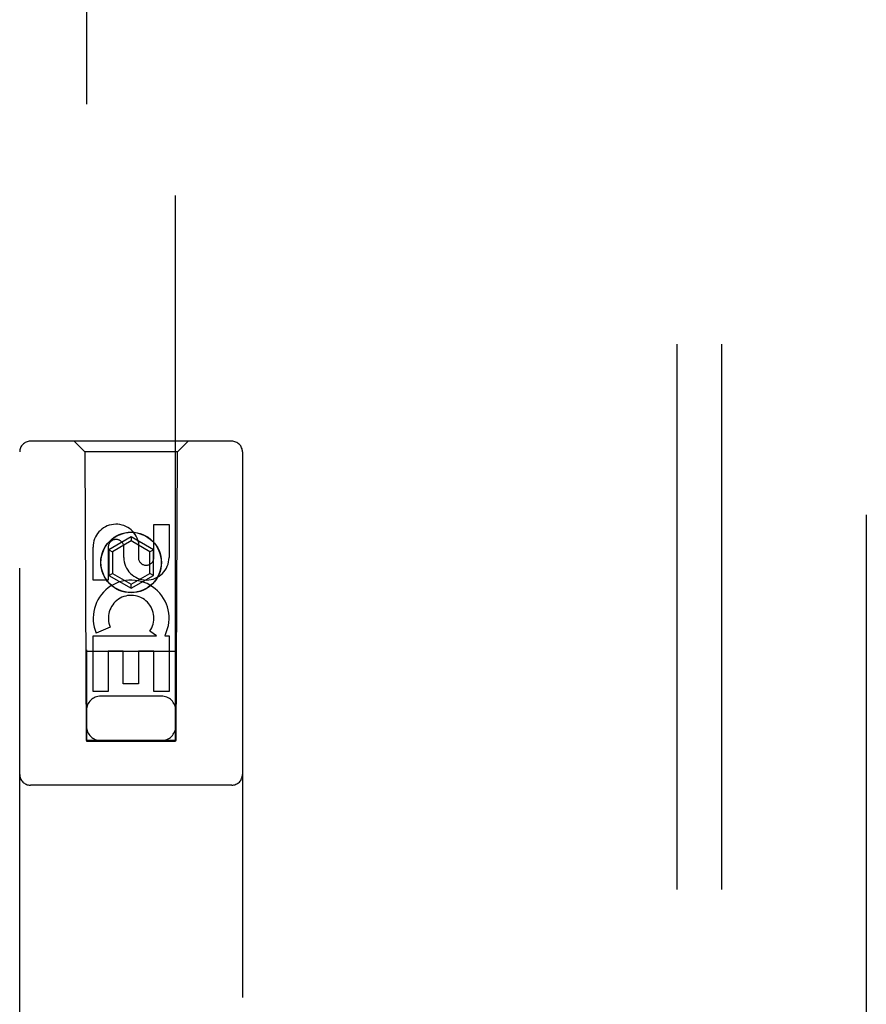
# Model space of a CAD drawing. Header units: inches. Extents: x 0 to 278, y 0 to 180.
# Tile 63 of 76: x 125.5 to 127.88, y 92.89 to 95.65. Entities that reach past the tile are written whole.
import ezdxf

# ---------------------------------------------------------------- set-up
doc = ezdxf.new("R2010")
doc.units = ezdxf.units.IN
doc.header["$LTSCALE"] = 15.310625
doc.header["$MEASUREMENT"] = 0
doc.linetypes.add('HIDDEN', pattern=[0.2, 0.1, -0.1])
for name, color, linetype in [('DEFAULT_2', 8, 'HIDDEN'), ('RIGHTHAND_DOOR_ASSEMBLY', 7, 'CONTINUOUS'), ('SUBPANEL', 7, 'CONTINUOUS')]:
    doc.layers.add(name, color=color, linetype=linetype)

msp = doc.modelspace()

# ---------------------------------------------------------------- linework, layer by layer
at = {"layer": 'DEFAULT_2', "color": 8, "linetype": 'HIDDEN'}
msp.add_line((127.8788, 131.0075), (127.8788, 51.9035), dxfattribs=at)
at = {"layer": 'RIGHTHAND_DOOR_ASSEMBLY', "color": 8, "linetype": 'HIDDEN'}
for p, q in [((125.6913, 130.628), (125.6913, 93.6263)), ((125.9413, 93.6263), (125.9413, 130.628)), ((126.0988, 94.468), (125.5338, 94.468)), ((125.6863, 94.438), (125.6563, 94.468)), ((125.9463, 94.438), (125.9763, 94.468)), ((125.5038, 92.5805), (125.5038, 94.438)), ((125.9463, 94.438), (125.6863, 94.438)), ((125.6863, 94.438), (125.6898, 93.628)), ((125.9428, 93.628), (125.9463, 94.438)), ((126.1288, 94.438), (126.1288, 92.5805)), ((125.8804, 94.2345), (125.9229, 94.2345)), ((125.8804, 94.1421), (125.8804, 94.2345)), ((125.9229, 94.2345), (125.9229, 94.1421)), ((125.8163, 94.1998), (125.7538, 94.1638)), ((125.8788, 94.1638), (125.8163, 94.1998)), ((125.8163, 94.1998), (125.8163, 94.1883)), ((125.7096, 94.0782), (125.7096, 94.1707)), ((125.7521, 94.1707), (125.7521, 94.0782)), ((125.7538, 94.1638), (125.7638, 94.158)), ((125.7538, 94.1638), (125.7538, 94.0916)), ((125.8163, 94.1883), (125.7638, 94.158)), ((125.7959, 94.1421), (125.7959, 94.1706)), ((125.8688, 94.158), (125.8163, 94.1883)), ((125.8369, 94.1845), (125.8369, 94.1382)), ((125.8788, 94.1638), (125.8688, 94.158)), ((125.8788, 94.0916), (125.8788, 94.1638)), ((125.7638, 94.158), (125.7638, 94.0974)), ((125.8688, 94.0974), (125.8688, 94.158)), ((125.7538, 94.0916), (125.7638, 94.0974)), ((125.7538, 94.0916), (125.8163, 94.0555)), ((125.7638, 94.0974), (125.8163, 94.067)), ((125.8163, 94.067), (125.8688, 94.0974)), ((125.8163, 94.0555), (125.8788, 94.0916)), ((125.8788, 94.0916), (125.8688, 94.0974)), ((125.7521, 94.0782), (125.7096, 94.0782)), ((125.8163, 94.0555), (125.8163, 94.067)), ((125.7577, 93.9463), (125.7186, 93.9294)), ((125.7096, 93.922), (125.8872, 93.922)), ((125.7096, 93.7658), (125.7096, 93.922)), ((125.8872, 93.922), (125.8687, 93.935)), ((125.9123, 93.9255), (125.9106, 93.922)), ((125.9106, 93.922), (125.9229, 93.922)), ((125.9229, 93.922), (125.9229, 93.7658)), ((125.9439, 93.878), (125.6887, 93.878)), ((125.7945, 93.8794), (125.7521, 93.8794)), ((125.7521, 93.8794), (125.7521, 93.7658)), ((125.7945, 93.7871), (125.7945, 93.8794)), ((125.8804, 93.8794), (125.8369, 93.8794)), ((125.8369, 93.8794), (125.8369, 93.7871)), ((125.8804, 93.7658), (125.8804, 93.8794)), ((125.8369, 93.7871), (125.7945, 93.7871)), ((125.7521, 93.7658), (125.7096, 93.7658)), ((125.9013, 93.753), (125.7313, 93.753)), ((125.9229, 93.7658), (125.8804, 93.7658)), ((125.6898, 93.628), (125.9428, 93.628)), ((125.6913, 93.6294), (125.9413, 93.6294)), ((125.6913, 93.6263), (125.9413, 93.6263)), ((126.0988, 93.503), (125.5338, 93.503))]:
    msp.add_line(p, q, dxfattribs=at)
for radius in [0.085, 0.0845]:
    msp.add_circle((125.8163, 94.128), radius, dxfattribs=at)
for centre, radius, start, end in [((125.5338, 94.438), 0.03, 90, 180), ((126.0988, 94.438), 0.03, 0, 90), ((125.774, 94.1708), 0.0644, 12.2995, 180.0775), ((125.774, 94.1707), 0.0219, 359.9011, 180), ((125.8594, 94.1421), 0.0635, 180, 360), ((125.8585, 94.1421), 0.0219, 190.307, 360), ((125.8164, 93.9717), 0.1065, 334.2636, 203.4027), ((125.8164, 93.9717), 0.0639, 324.8895, 203.4026), ((125.7313, 93.713), 0.04, 90, 180), ((125.9013, 93.713), 0.04, 0, 90), ((125.7313, 93.668), 0.04, 180, 270), ((125.9013, 93.668), 0.04, 270, 360), ((125.5338, 93.533), 0.03, 180, 270), ((126.0988, 93.533), 0.03, 270, 360)]:
    msp.add_arc(centre, radius, start, end, dxfattribs=at)
at = {"layer": 'SUBPANEL', "color": 8, "linetype": 'HIDDEN'}
for p, q in [((127.3475, 128.4242), (127.3475, 54.4867)), ((127.4725, 128.4242), (127.4725, 54.4867))]:
    msp.add_line(p, q, dxfattribs=at)

doc.saveas('drawing.dxf')
